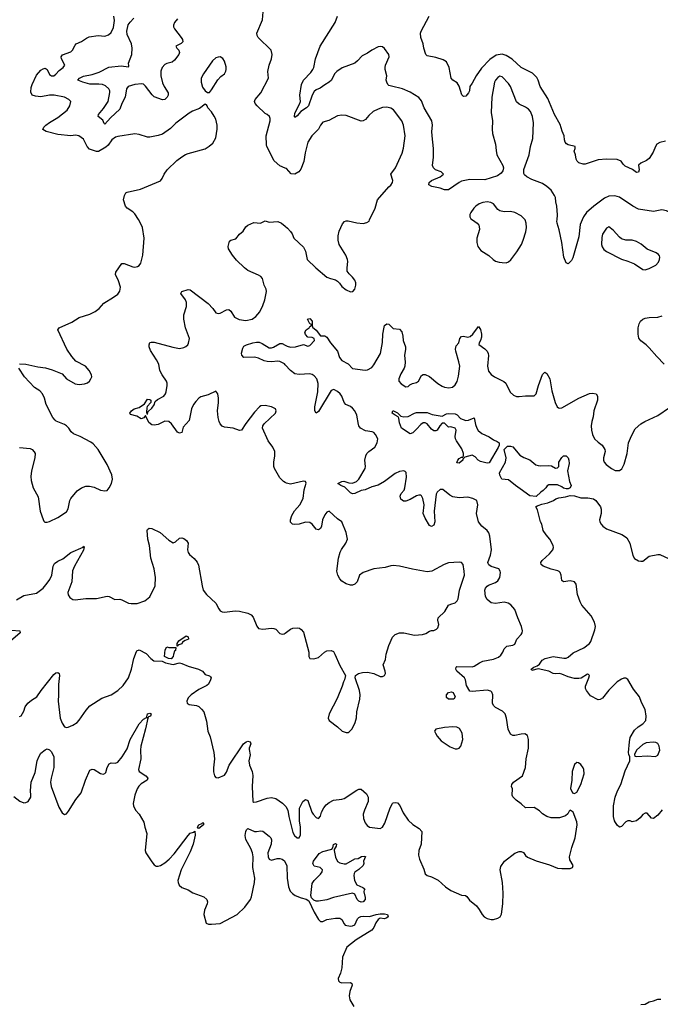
# Model space of a CAD drawing. Header units: inches. Extents: x 2134017 to 2292458, y 756222 to 916513.
# Tile 130 of 256: x 2207512 to 2213513, y 832649 to 841877. Entities that reach past the tile are written whole.
import ezdxf

# ---------------------------------------------------------------- set-up
doc = ezdxf.new("R2010")
doc.units = ezdxf.units.IN
doc.header["$MEASUREMENT"] = 0
for name, color, linetype in [('C2803', 7, 'Continuous'), ('C2804', 7, 'Continuous'), ('C2813', 7, 'Continuous'), ('C2814', 7, 'Continuous')]:
    doc.layers.add(name, color=color, linetype=linetype)

msp = doc.modelspace()

# ---------------------------------------------------------------- linework, layer by layer
at = {"layer": 'C2803', "color": 5}
for points, elevation in [([(2207510, 838650.7), (2207570, 838648.2), (2207682.3, 838622.3), (2207753.9, 838613.9), (2207816.9, 838596.9), (2207910, 838557.3), (2207951, 838510), (2208030, 838465.3), (2208070, 838458.4), (2208117.2, 838462.8), (2208147.2, 838472.8), (2208165.2, 838490), (2208179.3, 838510), (2208186, 838530), (2208183.7, 838550), (2208162.9, 838590), (2208127, 838630), (2208037.2, 838677.2), (2208000, 838720), (2207954.7, 838790), (2207869.4, 838970), (2207881.2, 838990), (2207998.9, 839041.1), (2208070, 839084.9), (2208170, 839118), (2208217.7, 839142.3), (2208257.2, 839170), (2208300.1, 839219.9), (2208390, 839275.5), (2208430, 839305.5), (2208448.3, 839331.7), (2208455.1, 839370), (2208436.9, 839430), (2208407.8, 839490), (2208413, 839510), (2208470, 839592.7), (2208490, 839592.4), (2208570, 839560.5), (2208590, 839557.3), (2208615.9, 839564.1), (2208630, 839574), (2208644.9, 839595.1), (2208664.8, 839670), (2208676.4, 839830), (2208661, 839930), (2208627.9, 840000)], 280), ([(2210000, 837539.7), (2209984, 837550), (2209950, 837584), (2209899.3, 837670), (2209893.2, 837690), (2209892.7, 837730), (2209902.7, 837790), (2209902.7, 837830), (2209884.5, 837870), (2209838.4, 837930), (2209786.6, 838050), (2209789.3, 838070), (2209800.9, 838090), (2209909.2, 838190), (2209914, 838210), (2209908.7, 838230), (2209870, 838249.2), (2209810, 838261.2), (2209770, 838257.2), (2209758, 838250), (2209710, 838197.2), (2209630, 838093.2), (2209590, 838029.2), (2209570, 838026.6), (2209510, 838049.5), (2209430, 838058.4), (2209408.2, 838068.2), (2209389.3, 838090), (2209379.3, 838110), (2209369.5, 838150), (2209365.1, 838210), (2209375.6, 838290), (2209375.6, 838330), (2209369.3, 838369.3), (2209350, 838395.3), (2209277.6, 838362.4), (2209210, 838340.9), (2209190, 838329.3), (2209160.7, 838299.3), (2209139.1, 838270), (2209122, 838230), (2209098.5, 838121.5), (2209042.5, 838057.5), (2209030.4, 838009.6), (2209010, 838001.2), (2208989.4, 838010), (2208935.1, 838090), (2208910, 838111.8), (2208870, 838115.1), (2208810, 838082), (2208770, 838076.8), (2208750, 838081.5), (2208722.3, 838102.3), (2208690, 838168.7), (2208674.2, 838145.8), (2208650, 838136), (2208610, 838161.2), (2208550, 838178), (2208544, 838190), (2208559, 838210), (2208584, 838230), (2208630, 838244), (2208682, 838278), (2208710, 838322), (2208730, 838318.8), (2208738.8, 838310), (2208738.8, 838290), (2208707.1, 838252.9), (2208702, 838238), (2208698.8, 838198.8), (2208702.8, 838182.8), (2208710, 838181), (2208716.2, 838203.8), (2208750, 838237.1), (2208770, 838268.2), (2208781.4, 838298.6), (2208802.3, 838317.7), (2208862, 838350), (2208876.9, 838370), (2208883.6, 838390), (2208892.7, 838450), (2208892.7, 838470), (2208886, 838490), (2208846, 838550), (2208826, 838590), (2208814.5, 838650), (2208794.5, 838690), (2208736.6, 838776.6), (2208724.5, 838810), (2208723.7, 838830), (2208729.5, 838850.5), (2208744.1, 838855.9), (2208770, 838853.4), (2208946.7, 838806.7), (2209010, 838796), (2209050, 838804.2), (2209067.4, 838812.6), (2209085.6, 838830), (2209094.5, 838845.5), (2209102.4, 838890), (2209064.4, 838990), (2209048.3, 839070), (2209049.7, 839110), (2209073.7, 839190), (2209073.9, 839226.1), (2209066, 839250), (2209020.4, 839310), (2209029.7, 839330), (2209090, 839346.9), (2209110, 839344), (2209277.2, 839217.2), (2209322, 839170), (2209350.6, 839130.6), (2209370, 839124), (2209390, 839127.3), (2209450, 839158.8), (2209470, 839161), (2209490, 839144.7), (2209522.8, 839090), (2209566.7, 839066.7), (2209630, 839059.3), (2209690, 839070.6), (2209724.9, 839095.1), (2209760.1, 839139.9), (2209790, 839198.8), (2209808, 839250), (2209822.4, 839330), (2209819.6, 839350), (2209802, 839390), (2209785.1, 839450), (2209770, 839469.4), (2209750, 839481.6), (2209650, 839526), (2209617.2, 839550), (2209543.9, 839623.9), (2209506, 839670), (2209466.6, 839730), (2209466, 839750), (2209478, 839802), (2209490, 839811), (2209537, 839823), (2209570, 839866.8), (2209605.4, 839894.6), (2209630, 839936), (2209650, 839950.8), (2209704.8, 839975.2), (2209768.9, 839971.1), (2209810, 839991), (2209850, 839978), (2209930, 839986), (2209964.7, 839970), (2210000, 839940.4)], 260), ([(2210000, 838642.2), (2209991.5, 838651.5), (2209950, 838674), (2209930, 838677), (2209870, 838671.1), (2209830, 838674), (2209800.8, 838680.8), (2209750, 838704.7), (2209710, 838715.6), (2209610, 838711.8), (2209591.5, 838731.5), (2209590, 838751), (2209600.6, 838799.4), (2209610, 838816.9), (2209635.6, 838830), (2209694.5, 838850), (2209730, 838855.4), (2209753.5, 838853.5), (2209783.3, 838843.3), (2209850, 838802.8), (2209870, 838802), (2209890, 838807.7), (2209950, 838842), (2209970, 838842.6), (2210000, 838827.4)], 240), ([(2207510, 837867.7), (2207610, 837859.1), (2207630, 837847.3), (2207648.3, 837828.3), (2207655.5, 837810), (2207654.9, 837770), (2207623.7, 837650), (2207616.7, 837596.7), (2207618, 837558), (2207638.4, 837490), (2207686.2, 837406.2), (2207704.9, 837270), (2207730, 837191.3), (2207736.8, 837176.8), (2207747.9, 837167.9), (2207770, 837167.3), (2207790, 837173), (2207869.7, 837210.3), (2207950, 837265.5), (2207966.3, 837293.7), (2207982, 837370), (2207991.9, 837390), (2208050, 837460.2), (2208090, 837489.2), (2208130, 837504), (2208165.4, 837505.4), (2208210, 837494.6), (2208270, 837466.3), (2208310, 837461.3), (2208330, 837466), (2208351.1, 837488.9), (2208371.5, 837530), (2208380.5, 837570), (2208375.1, 837610), (2208329.6, 837709.6), (2208247, 837850), (2208201.1, 837901.1), (2208178.2, 837918.2), (2208079.3, 837970), (2208015.2, 837995.2), (2207995.2, 838015.2), (2207971.8, 838050), (2207949.4, 838070), (2207930, 838083.6), (2207854.3, 838114.3), (2207843.5, 838123.5), (2207823.6, 838150), (2207758.9, 838270), (2207743.6, 838330), (2207725.6, 838370), (2207698.8, 838398.8), (2207650, 838429.5), (2207558, 838530), (2207502.9, 838610)], 280), ([(2207481.2, 836438.8), (2207550, 836481.7), (2207670, 836501.7), (2207730, 836550.2), (2207770, 836594.9), (2207793.2, 836630), (2207813.5, 836670), (2207825.1, 836754.9), (2207838.3, 836781.7), (2207870, 836803.8), (2207915.4, 836824.6), (2207990, 836884), (2208105.2, 836934.8), (2208110, 836942), (2208116, 836936), (2208110, 836904), (2208025, 836755), (2208007.4, 836712.6), (2208000.3, 836610), (2207963.6, 836510), (2207965.5, 836485.5), (2207980.9, 836460.9), (2208010, 836441.6), (2208030, 836439.5), (2208130, 836452.4), (2208230, 836453.4), (2208330, 836474), (2208350, 836470.7), (2208404.4, 836444.4), (2208450, 836445.5), (2208470, 836440.5), (2208530, 836408.5), (2208555.3, 836404.7), (2208613.1, 836406.9), (2208684, 836430), (2208730, 836467.3), (2208780.7, 836570), (2208782.6, 836650), (2208772.6, 836730), (2208738.8, 836830), (2208727.3, 836950), (2208713.1, 837010), (2208706.3, 837090), (2208710, 837098.8), (2208724, 837110), (2208750, 837108.7), (2208828, 837070), (2208910, 836999.1), (2208950, 836974), (2208970, 836984.9), (2209010, 837019.3), (2209030, 837020.4), (2209050, 837014.9), (2209075.2, 836995.2), (2209088.4, 836970), (2209084, 836910), (2209090, 836882), (2209103.5, 836863.5), (2209147.1, 836827.1), (2209173.2, 836793.2), (2209186, 836766), (2209219.7, 836570), (2209231.5, 836530), (2209262.6, 836490), (2209350.2, 836410.2), (2209375.8, 836355.8), (2209390, 836336.3), (2209407.4, 836327.4), (2209430, 836324.9), (2209530, 836336.5), (2209570, 836334.9), (2209650, 836315.8), (2209679.1, 836299.1), (2209697.6, 836277.6), (2209733.7, 836193.7), (2209750, 836171.3), (2209790, 836164), (2209870, 836174.8), (2209890.9, 836170.9), (2209910, 836164.7), (2209950, 836124.7), (2209970, 836118), (2209990, 836121), (2210000, 836128.5)], 260), ([(2207434.6, 836154.6), (2207512, 836150), (2207516, 836130), (2207426.5, 836053.5)], 240), ([(2207510, 835346), (2207526, 835354), (2207550, 835396), (2207563.6, 835436.4), (2207587.1, 835472.9), (2207620.9, 835499.1), (2207672.8, 835530), (2207712.6, 835590), (2207830, 835739.1), (2207850, 835756.3), (2207870, 835759.1), (2207882.8, 835750), (2207886, 835730), (2207873.7, 835646.3), (2207875.9, 835550), (2207871.9, 835490), (2207890, 835330.8), (2207910, 835282.8), (2207930, 835250.7), (2207950, 835243), (2207965.2, 835245.2), (2208010, 835263.8), (2208049.7, 835290.3), (2208070, 835310.6), (2208133.9, 835406.1), (2208170, 835448), (2208282.3, 835517.7), (2208370, 835550.7), (2208429.6, 835590.4), (2208482.4, 835637.6), (2208530.9, 835709.1), (2208558.3, 835790), (2208582, 835890), (2208605.8, 835954.2), (2208610, 835961), (2208630, 835970.6), (2208696.2, 835936.2), (2208739.3, 835890), (2208768.5, 835868.5), (2208845.1, 835865.1), (2208878, 835850), (2208950, 835834), (2209010, 835848.5), (2209030, 835843.1), (2209090, 835818.9), (2209186, 835790), (2209222.8, 835770), (2209250, 835741), (2209290, 835726.8), (2209298.8, 835718.8), (2209304, 835710), (2209300.4, 835690), (2209280.4, 835650), (2209263.6, 835636.4), (2209190, 835600.4), (2209117.1, 835550), (2209090, 835520.9), (2209076.4, 835490), (2209082, 835470), (2209098.7, 835458.7), (2209168.8, 835448.8), (2209190, 835440.5), (2209216.3, 835416.3), (2209235.3, 835390), (2209262.3, 835302.3), (2209273.4, 835210), (2209294.7, 835154.7), (2209331.8, 835010), (2209335.8, 834950), (2209326.4, 834866.4), (2209328.1, 834828.1), (2209336, 834790), (2209350, 834776), (2209370, 834771), (2209430, 834796), (2209450, 834824.7), (2209474, 834890), (2209609.7, 835090), (2209634, 835110), (2209650, 835114.6), (2209672.2, 835110), (2209676.4, 835090), (2209662.4, 835050), (2209662.3, 835037.7), (2209671.4, 834988.6), (2209659.5, 834930), (2209663.1, 834890), (2209689, 834830), (2209695.1, 834795.1), (2209690.2, 834690), (2209696, 834550), (2209704.7, 834544.7), (2209730, 834546.7), (2209830, 834581.2), (2209870, 834588.7), (2209910, 834579.3), (2209974.4, 834534.4), (2210000, 834508)], 240), ([(2207457.3, 834597.3), (2207513.8, 834553.8), (2207550, 834538), (2207570, 834540.5), (2207590, 834550.7), (2207614.5, 834590), (2207617, 834610), (2207611.5, 834650), (2207620.4, 834730), (2207657, 834823), (2207675.8, 834930), (2207689.7, 834970), (2207710, 835004), (2207750, 835034.8), (2207770, 835042.8), (2207790, 835033.4), (2207810, 835015.5), (2207830.2, 834970), (2207830.2, 834870), (2207806.3, 834770), (2207801.5, 834730), (2207806.9, 834690), (2207877.4, 834497.4), (2207910, 834442.8), (2207930, 834426.8), (2207950, 834434.8), (2207970, 834460.7), (2208038.7, 834570), (2208088.2, 834631.8), (2208129.6, 834750), (2208170, 834842.8), (2208190, 834853), (2208210, 834850.4), (2208270, 834813.4), (2208295.1, 834804.9), (2208310, 834811), (2208317.6, 834822.4), (2208332, 834870), (2208350, 834902.8), (2208370, 834912.7), (2208410, 834910.4), (2208430, 834917.6), (2208473, 834967), (2208517.2, 835042.8), (2208546.4, 835130), (2208630, 835276.4), (2208670, 835322), (2208698, 835338), (2208706, 835334), (2208702, 835342), (2208710, 835370.6), (2208730, 835376.3), (2208744.7, 835370), (2208736, 835350), (2208718, 835342), (2208710.5, 835329.5), (2208691.7, 835230), (2208648, 835070), (2208644.4, 835030), (2208646.9, 834950), (2208626, 834850), (2208630.5, 834830), (2208693.4, 834790), (2208712.5, 834767.5), (2208707.3, 834750), (2208650, 834714.7), (2208627.2, 834692.8), (2208613.4, 834670), (2208590.4, 834610.4), (2208574.8, 834530), (2208578.8, 834510), (2208597.3, 834470), (2208630.7, 834430), (2208675.8, 834355.8), (2208684.2, 834310), (2208702.3, 834250), (2208688.4, 834090), (2208692.7, 834070), (2208750, 833983.8), (2208770, 833957.1), (2208790, 833944.2), (2208810, 833943.6), (2208830, 833950.3), (2208870, 833974.2), (2208912.1, 834007.9), (2208959.7, 834060.3), (2209090, 834232), (2209110, 834251.7), (2209138.3, 834261.7), (2209151, 834271), (2209154.4, 834234.4), (2209135.2, 834150), (2209110, 834079.6), (2209022.9, 833910), (2208994, 833810), (2208995.9, 833790), (2209005.6, 833765.6), (2209030, 833742.8), (2209090, 833721.1), (2209133.6, 833693.6), (2209235.2, 833655.3), (2209264.4, 833630), (2209270.3, 833610.3), (2209268.7, 833590), (2209242, 833530), (2209237.3, 833490), (2209258, 833410), (2209280.8, 833400.8), (2209310, 833399.1), (2209390, 833407.9), (2209550, 833490.6), (2209620.3, 833559.6), (2209673.1, 833630), (2209683, 833657), (2209709.9, 833790), (2209713.7, 833830), (2209695.3, 833930), (2209697.5, 834030), (2209691.7, 834070), (2209678, 834110), (2209630, 834194), (2209623.9, 834230), (2209629.8, 834270.2), (2209635.2, 834284.8), (2209650, 834295.3), (2209710, 834270.2), (2209730, 834267.7), (2209770, 834276.5), (2209790, 834272.9), (2209850, 834225.5), (2209863.8, 834210), (2209871.8, 834190), (2209868.4, 834150), (2209836.9, 834070), (2209839.6, 834030), (2209850, 834010.4), (2209870, 833998.7), (2209925, 834015), (2209950, 834016.9), (2209970.8, 834010.8), (2209993.3, 833993.3), (2210000, 833979.2)], 220)]:
    msp.add_lwpolyline(points, dxfattribs=dict(at, elevation=elevation))
for points, elevation in [([(2208986, 836006), (2208988, 836030), (2209003.1, 836056.9), (2209070, 836102), (2209090, 836094), (2209092, 836070), (2209061, 836059), (2209038, 836042), (2209030, 836029), (2209002, 836018), (2208991.1, 836008.9), (2208990, 836006)], 240), ([(2208910, 835992), (2208974, 835994), (2208970, 835966), (2208962, 835958), (2208951, 835929), (2208950.8, 835910), (2208930, 835886), (2208906, 835890), (2208869, 835909), (2208874, 835970), (2208890, 835998)], 240), ([(2209190, 834297.2), (2209180.2, 834300.2), (2209177.2, 834310), (2209189.6, 834330), (2209217.5, 834342.5), (2209224, 834350), (2209238, 834350), (2209233.7, 834346.3), (2209232.4, 834330)], 220)]:
    msp.add_lwpolyline(points, close=True, dxfattribs=dict(at, elevation=elevation))
at = {"layer": 'C2804', "color": 5}
for points, elevation in [([(2210000, 840486.7), (2209947.6, 840507.6), (2209895.5, 840555.5), (2209825.4, 840690), (2209822.6, 840702.6), (2209821.1, 840790), (2209859.3, 840930), (2209859.3, 840950), (2209853.2, 840970), (2209830, 840989), (2209810, 840997.2), (2209735.6, 841070), (2209717.6, 841090), (2209711.8, 841110), (2209718.4, 841130), (2209770, 841190.7), (2209842.7, 841330), (2209837, 841390), (2209849.6, 841450), (2209869.4, 841510), (2209876, 841550), (2209868.7, 841590), (2209746, 841710), (2209735.1, 841730), (2209732.3, 841750), (2209785.6, 841874.4), (2209792.6, 841950)], 260), ([(2208627.9, 840000), (2208625.4, 840005.4), (2208590, 840057), (2208570, 840077.6), (2208518, 840110), (2208503.7, 840130), (2208485.2, 840190), (2208492.3, 840230), (2208506.6, 840253.4), (2208519.6, 840260.4), (2208642, 840290), (2208830, 840368), (2208846.6, 840390), (2208863.7, 840430), (2208894.5, 840470), (2208984, 840556), (2209030, 840592.2), (2209065.7, 840614.3), (2209090, 840623.7), (2209250, 840667.7), (2209287.6, 840692.4), (2209320.9, 840719.1), (2209349.2, 840770), (2209360.7, 840850), (2209360.5, 840890), (2209350, 840944), (2209334.2, 840974.2), (2209310, 841013.2), (2209274, 841050), (2209268.7, 841070), (2209260.4, 841080.4), (2209250, 841084), (2209196.7, 841043.3), (2209130, 841019.7), (2209100.2, 841000.2), (2208973.5, 840906.5), (2208923.7, 840856.3), (2208850, 840803.9), (2208810, 840791), (2208730, 840775.8), (2208710, 840776.3), (2208630, 840800.5), (2208590, 840806.6), (2208430, 840781), (2208410, 840775.1), (2208375.3, 840750), (2208339.3, 840700.7), (2208318.4, 840681.6), (2208250, 840642.3), (2208230, 840640.8), (2208164.3, 840664.3), (2208142.3, 840690), (2208110, 840757.2), (2208067, 840787), (2208033.3, 840793.3), (2207990.4, 840789.6), (2207870, 840799.8), (2207759, 840830), (2207728.4, 840848.4), (2207737.6, 840870), (2207757.6, 840890), (2207790, 840914.6), (2207870, 840958.9), (2207956.2, 841030), (2207982, 841070), (2207989.3, 841110), (2207973.2, 841130), (2207930, 841149.6), (2207834, 841170), (2207789.5, 841170.5), (2207710, 841153.5), (2207658.9, 841158.9), (2207630, 841169.8), (2207617.4, 841197.4), (2207618.4, 841241.6), (2207627.3, 841270), (2207670, 841356.9), (2207710, 841402.6), (2207730, 841417), (2207750, 841421.6), (2207768.8, 841408.8), (2207790, 841363.8), (2207810, 841350.3), (2207830, 841351.7), (2207850, 841364.9), (2207880.3, 841399.7), (2207919.6, 841430), (2207933.7, 841450), (2207903.9, 841510), (2207899.8, 841530), (2207911.8, 841548.2), (2207990, 841576.1), (2208004.8, 841590), (2208030, 841638), (2208042, 841650), (2208090, 841672.2), (2208136, 841704), (2208163.7, 841716.3), (2208247.4, 841727.4), (2208310, 841723.8), (2208344.9, 841735.1), (2208370, 841757.3), (2208390, 841804.7), (2208398.3, 841870), (2208392.8, 841910)], 280), ([(2208990, 841884.7), (2208962.6, 841850), (2208953, 841827), (2208952.9, 841810), (2208961.3, 841790), (2209024.2, 841710), (2209036.5, 841690), (2209040.3, 841670), (2209024.8, 841655.2), (2208975.5, 841630), (2208982.4, 841610), (2209001.1, 841590), (2209008.9, 841570), (2209000.9, 841550), (2208962.5, 841497.5), (2208939.9, 841480.1), (2208890, 841467.3), (2208870, 841456.8), (2208847.6, 841430), (2208834, 841394), (2208834.3, 841350), (2208850, 841284.9), (2208864.2, 841250), (2208902.7, 841190), (2208903.6, 841170), (2208894.6, 841150), (2208870, 841129.7), (2208850, 841125.4), (2208772.6, 841152.6), (2208751.7, 841171.7), (2208690, 841252.9), (2208670, 841273.3), (2208656.9, 841276.9), (2208590, 841268.9), (2208528.9, 841251.1), (2208511.4, 841228.6), (2208499, 841150), (2208467.6, 841090), (2208450, 841038.7), (2208363.4, 840956.6), (2208310, 840897), (2208302.8, 840902.8), (2208290, 840935.1), (2208247, 840970), (2208251.2, 840990), (2208296.5, 841043.5), (2208340.2, 841110), (2208354.6, 841194.6), (2208355.1, 841210), (2208347.3, 841230), (2208316.2, 841256.2), (2208288.4, 841268.4), (2208253.6, 841273.6), (2208170, 841273), (2208104, 841290), (2208057.2, 841310), (2208072.7, 841330), (2208110, 841348.7), (2208190, 841362.7), (2208256.3, 841383.7), (2208347, 841433), (2208463.4, 841443.4), (2208530, 841434), (2208535.3, 841444.7), (2208532.3, 841470), (2208562.8, 841550), (2208565.8, 841610), (2208558, 841650), (2208517.7, 841737.7), (2208514.3, 841770), (2208529.2, 841830), (2208546, 841854), (2208581.8, 841890)], 260)]:
    msp.add_lwpolyline(points, dxfattribs=dict(at, elevation=elevation))
at = {"layer": 'C2804', "color": 5, "elevation": 280}
msp.add_lwpolyline([(2209390, 841527.6), (2209370, 841526), (2209350, 841518), (2209316.4, 841490), (2209232.4, 841370), (2209212.7, 841330), (2209210.4, 841290), (2209224.4, 841244.4), (2209250, 841210.7), (2209270, 841196), (2209290, 841196), (2209310, 841218.8), (2209367.1, 841312.9), (2209395.6, 841344.4), (2209429.3, 841370), (2209443.9, 841396.1), (2209447.3, 841410), (2209444.8, 841435.2), (2209429.8, 841489.8), (2209413.6, 841513.6)], close=True, dxfattribs=at)
at = {"layer": 'C2813', "color": 5}
for points, elevation in [([(2210000, 839940.4), (2210022, 839922), (2210050, 839892), (2210064.7, 839870), (2210081, 839830), (2210170, 839746), (2210188.3, 839708.3), (2210204.7, 839630), (2210287.3, 839550), (2210390, 839464), (2210422, 839450), (2210470, 839438.8), (2210487.9, 839427.9), (2210508, 839408), (2210530, 839376), (2210570, 839344), (2210610, 839327.7), (2210633.2, 839330), (2210650, 839351.3), (2210659.6, 839390), (2210659.6, 839410), (2210650, 839437.2), (2210630, 839465.2), (2210596.6, 839496.6), (2210580.7, 839520.7), (2210578.4, 839550), (2210586, 839610), (2210582.4, 839630), (2210566, 839670), (2210505.1, 839770), (2210494, 839810), (2210494.5, 839850), (2210505.8, 839894.2), (2210535.1, 839964.9), (2210555.5, 839984.5), (2210570, 839991), (2210589.1, 839990.9), (2210670, 839973.4), (2210730, 839967.7), (2210764.1, 839975.9), (2210784, 839990), (2210788.7, 840000)], 260), ([(2211754.2, 840000), (2211798.8, 839970), (2211814, 839950), (2211817.5, 839937.5), (2211820.5, 839910), (2211793.4, 839830), (2211793.4, 839790), (2211804, 839750), (2211832.5, 839712.5), (2211907.9, 839667.9), (2211946, 839630), (2211970, 839614), (2212003.4, 839603.4), (2212030, 839600.7), (2212070, 839598.8), (2212090, 839606.8), (2212113.4, 839626.6), (2212170, 839702.8), (2212211.2, 839768.8), (2212227.8, 839810), (2212252.4, 839890), (2212259.8, 839930), (2212257.7, 839970), (2212246.1, 840000)], 260), ([(2212780.8, 840000), (2212763.7, 839956.3), (2212750, 839842), (2212693.7, 839646.3), (2212679.8, 839620.2), (2212649.1, 839589.1), (2212630, 839598), (2212609.6, 839650), (2212589.7, 839790), (2212566.7, 839906.7), (2212546.6, 839970), (2212544, 839990), (2212545.2, 840000)], 240), ([(2213549.4, 838650), (2213479.8, 838719.8), (2213410, 838802), (2213380.9, 838830), (2213330, 838867), (2213312.5, 838892.5), (2213304.4, 838930), (2213304.4, 838990), (2213313.9, 839026.1), (2213327.3, 839050), (2213349.3, 839070), (2213370, 839080.4), (2213410, 839086.7), (2213490, 839088.4), (2213530, 839100.7)], 240), ([(2210000, 838827.4), (2210018.2, 838818.2), (2210050, 838809.3), (2210094, 838810), (2210170, 838832.7), (2210210, 838818), (2210230, 838822.4), (2210272.7, 838870), (2210269, 838889), (2210250, 838899), (2210210, 838902), (2210190, 838928), (2210184, 838950), (2210195.3, 838970), (2210222, 838990), (2210230, 839002), (2210246, 839010), (2210242, 839022), (2210230, 839026), (2210208, 839070), (2210230, 839076.3), (2210252, 839050), (2210250.7, 839010.7), (2210255.3, 838995.3), (2210290, 838966), (2210330, 838914.8), (2210370, 838914.4), (2210390, 838901.6), (2210422.3, 838850), (2210487.9, 838770), (2210508.7, 838710), (2210530, 838681.6), (2210590, 838652.2), (2210630, 838608.7), (2210747.1, 838592.9), (2210770, 838595.6), (2210810, 838618.3), (2210830, 838640.9), (2210892.4, 838750), (2210911.1, 838851.1), (2210915.1, 838930), (2210925.6, 838994.4), (2210930, 839011), (2210950, 839026.8), (2210970, 839022.8), (2211010, 838983), (2211070, 838977.3), (2211090, 838951), (2211102.4, 838910), (2211105.5, 838870), (2211124.4, 838810), (2211126, 838790), (2211116.3, 838730), (2211124, 838670), (2211120.7, 838630), (2211114, 838610), (2211083.4, 838556.6), (2211064, 838510), (2211064.9, 838490), (2211085.1, 838465.1), (2211130, 838436), (2211150, 838438), (2211166.3, 838453.7), (2211190, 838466.8), (2211230, 838476), (2211248.7, 838490), (2211277.2, 838542.8), (2211290, 838551), (2211309.1, 838550.9), (2211350, 838534), (2211430, 838468), (2211470, 838441.6), (2211490, 838432.7), (2211533.4, 838426.6), (2211565.8, 838434.2), (2211590, 838454), (2211610, 838486), (2211623.3, 838536.7), (2211634, 838630), (2211626.9, 838670), (2211597.3, 838770), (2211594, 838790), (2211601, 838819), (2211626.6, 838850), (2211636.2, 838890), (2211650, 838907.7), (2211670, 838912.2), (2211710, 838903.1), (2211731.9, 838908.1), (2211755.6, 838930), (2211810, 839001), (2211830, 838972), (2211839.3, 838930), (2211837.3, 838902.7), (2211827.7, 838870), (2211814.8, 838850), (2211811.6, 838831.6), (2211870, 838793.4), (2211890.2, 838770.2), (2211900.4, 838750), (2211903.7, 838730), (2211893.4, 838630), (2211903.4, 838583.4), (2211930, 838550.5), (2211959.1, 838530), (2212046.5, 838486.5), (2212066, 838470), (2212106.1, 838386.1), (2212136.5, 838356.5), (2212166, 838346), (2212190, 838344.2), (2212250, 838350.3), (2212330, 838350.5), (2212350, 838370.8), (2212371.1, 838450), (2212410, 838552), (2212430, 838574.8), (2212450, 838561), (2212478.4, 838510), (2212498.3, 838398.3), (2212527.3, 838290), (2212547.5, 838247.5), (2212559.8, 838239.8), (2212570, 838236), (2212590, 838238.8), (2212750, 838330.5), (2212850, 838374.9), (2212876.7, 838376.7), (2212910.8, 838370), (2212924, 838350), (2212925.5, 838310), (2212890.6, 838210), (2212885.2, 838154.8), (2212870.7, 838110), (2212864, 838070), (2212867.7, 838030), (2212879.1, 837990), (2212897.3, 837950), (2212930, 837916.3), (2212968.8, 837888.8), (2212993, 837850), (2212995.5, 837830), (2212979.3, 837770), (2212980.5, 837750), (2212988.6, 837728.6), (2213007.1, 837707.1), (2213056, 837670), (2213090, 837653.4), (2213130, 837650.7), (2213152.7, 837667.3), (2213175.6, 837710), (2213203.6, 837810), (2213215.1, 837910), (2213242.5, 837977.5), (2213278, 838042), (2213330, 838090.7), (2213367.8, 838112.2), (2213490, 838167.3), (2213598, 838242)], 240), ([(2210000, 834508), (2210003.9, 834503.9), (2210022.4, 834470), (2210032.4, 834410), (2210070, 834258.8), (2210085.7, 834230), (2210110, 834208.7), (2210130.9, 834209.1), (2210143.8, 834236.2), (2210142.8, 834310), (2210132.3, 834370), (2210132.3, 834487.8), (2210165.1, 834550), (2210190, 834567.3), (2210210, 834558), (2210248.9, 834450), (2210261.1, 834430), (2210290, 834398.4), (2210310, 834390.6), (2210328.1, 834411.9), (2210339.8, 834450), (2210359.8, 834490), (2210382.6, 834517.4), (2210410, 834540.7), (2210450, 834561.1), (2210528.8, 834571.2), (2210550, 834579), (2210670, 834655.6), (2210690, 834665.3), (2210710, 834666), (2210761.8, 834621.8), (2210777.7, 834590), (2210776.9, 834550), (2210740.8, 834470), (2210730.3, 834430), (2210733.4, 834390), (2210746.7, 834350), (2210766, 834326), (2210790, 834310.3), (2210890, 834298), (2210911.3, 834308.7), (2210933, 834347), (2210983.7, 834490), (2211005.2, 834530), (2211010, 834536), (2211030, 834542), (2211050, 834538), (2211073.2, 834513.2), (2211104.9, 834444.9), (2211150, 834376), (2211193.2, 834333.2), (2211255.3, 834295.3), (2211278, 834270), (2211273, 834150), (2211250.7, 834090.7), (2211248.1, 834048.1), (2211255.5, 834010), (2211296.7, 833916.7), (2211310.7, 833870.7), (2211330, 833856), (2211370, 833842.8), (2211431.7, 833811.7), (2211502, 833750), (2211550, 833716.4), (2211650, 833673), (2211688, 833668), (2211700.5, 833660.5), (2211724.4, 833624.4), (2211790, 833570.8), (2211817.3, 833537.3), (2211844.9, 833490), (2211864, 833470), (2211890, 833454.9), (2211930, 833444.9), (2211950, 833444.4), (2211990, 833455.5), (2212012.3, 833470), (2212024.8, 833495.2), (2212038.4, 833590), (2212040.7, 833690), (2212034, 833790), (2212012.1, 833907.9), (2212018, 833942), (2212053.2, 833990), (2212150, 834066.8), (2212190, 834082.8), (2212210, 834082.8), (2212230, 834071), (2212250, 834042.8), (2212270, 834027.7), (2212350, 833994.9), (2212476.2, 833956.2), (2212550, 833925.5), (2212590, 833920.7), (2212650, 833921), (2212670, 833922.8), (2212689.1, 833930.9), (2212697.2, 833950), (2212664.7, 834004.7), (2212661.6, 834030), (2212682.7, 834117.3), (2212716.4, 834210), (2212735.1, 834330), (2212730, 834358), (2212698, 834450), (2212670, 834468), (2212659.6, 834460.4), (2212645.4, 834434.6), (2212625.4, 834414.6), (2212570, 834395.3), (2212490, 834395.3), (2212450, 834408.7), (2212410, 834435.3), (2212382, 834462), (2212332.5, 834492.5), (2212249.5, 834489.5), (2212209.4, 834529.4), (2212162.5, 834562.5), (2212132.9, 834592.9), (2212124, 834610), (2212128.7, 834670), (2212119, 834690), (2212122.7, 834710), (2212137.2, 834730), (2212222.7, 834790), (2212251.6, 834870), (2212255.1, 834950), (2212277.4, 835050), (2212279.7, 835130), (2212270, 835168.7), (2212243.7, 835183.7), (2212210, 835182), (2212149.5, 835169.5), (2212130, 835169.5), (2212110, 835181.2), (2212088.3, 835228.3), (2212073.3, 835330), (2212060.4, 835370), (2212035, 835395), (2211970, 835429.7), (2211949.7, 835450), (2211941.7, 835470), (2211942.6, 835550), (2211935.3, 835575.3), (2211924.6, 835584.6), (2211890, 835593.5), (2211750, 835580.5), (2211730, 835584), (2211698.3, 835638.3), (2211687.6, 835690), (2211677.6, 835710), (2211607.8, 835770), (2211598.4, 835790), (2211599, 835810), (2211606.3, 835813.7), (2211750, 835811.5), (2211770, 835817.4), (2211819.5, 835850), (2211850, 835864.2), (2211950, 835884.2), (2211997.4, 835902.6), (2212019.7, 835920.3), (2212038, 835950), (2212050, 835981), (2212074.8, 836005.2), (2212130, 836015.5), (2212150, 836024.9), (2212169.8, 836070.2), (2212210, 836114), (2212218, 836130), (2212220.5, 836150), (2212211.2, 836190), (2212176.9, 836270), (2212150, 836349), (2212112.8, 836392.8), (2212087.9, 836407.9), (2212050, 836417), (2211970, 836406), (2211930, 836411.5), (2211890, 836442.9), (2211874.7, 836470), (2211869.8, 836529.8), (2211875.1, 836550), (2211890, 836568.7), (2211903, 836577), (2211970, 836602), (2211990, 836617.1), (2212009.7, 836650), (2212015.3, 836695.3), (2212014, 836710), (2211999.3, 836730), (2211930, 836751.3), (2211906.9, 836766.9), (2211899.7, 836779.7), (2211896.9, 836790), (2211920.9, 836859.1), (2211932.9, 836910), (2211915.8, 837035.8), (2211906.4, 837066.4), (2211891.6, 837090), (2211841.3, 837130), (2211808.7, 837170), (2211791.9, 837248.1), (2211802.9, 837330), (2211793.2, 837370), (2211758, 837390), (2211710, 837402.7), (2211630, 837394.8), (2211570, 837404.2), (2211540.4, 837420.4), (2211475, 837475), (2211450, 837475), (2211422, 837450), (2211413, 837430), (2211395.2, 837270), (2211400.4, 837170), (2211390, 837139), (2211370, 837126), (2211350, 837137.2), (2211310, 837205.1), (2211289.9, 837249.9), (2211300.7, 837330), (2211288.5, 837390), (2211275.8, 837415.8), (2211270, 837420.5), (2211250, 837420.8), (2211230, 837414), (2211170, 837380.6), (2211130, 837366.1), (2211105.7, 837365.7), (2211082, 837382), (2211076, 837410), (2211078.7, 837421.3), (2211084.6, 837435.4), (2211112.5, 837467.5), (2211121.1, 837490), (2211135.6, 837590), (2211131.8, 837631.8), (2211123.2, 837643.2), (2211110, 837649.3), (2211070, 837643), (2211030, 837625.4), (2210930.4, 837550), (2210870, 837515.8), (2210810, 837497.4), (2210748.2, 837471.8), (2210710, 837463.5), (2210650, 837436.8), (2210630, 837433.5), (2210610, 837442), (2210557.3, 837497.3), (2210519.3, 837510), (2210492.7, 837530), (2210529.2, 837550), (2210549, 837551), (2210596.1, 837536.1), (2210630, 837533.4), (2210668.3, 837550), (2210687.7, 837570), (2210746.6, 837670), (2210752.7, 837690), (2210745.2, 837750), (2210755.1, 837790), (2210765.1, 837810), (2210780.9, 837830), (2210839.5, 837870), (2210862, 837910), (2210866.6, 837950), (2210843.7, 837990), (2210827.9, 838007.9), (2210814.7, 838014.7), (2210750, 838024), (2210705.7, 838050), (2210689.9, 838069.9), (2210684.4, 838084.4), (2210670.6, 838170), (2210650, 838212.1), (2210630, 838236.1), (2210610, 838251), (2210565.6, 838270), (2210549.8, 838289.8), (2210530, 838347.3), (2210514, 838370), (2210490, 838391.2), (2210453.6, 838410), (2210430, 838403.1), (2210310, 838205.1), (2210289.3, 838190), (2210276.2, 838210), (2210276.4, 838250), (2210303.9, 838390), (2210307, 838467), (2210296.5, 838510), (2210270, 838539.3), (2210250, 838551.5), (2210230, 838556.8), (2210130, 838552.5), (2210090, 838558.5), (2210050, 838588.3), (2210000, 838642.2)], 240), ([(2210000, 836128.5), (2210050, 836166), (2210070, 836174.8), (2210110, 836178.8), (2210133.2, 836173.2), (2210150, 836162.8), (2210170, 836138), (2210219.3, 835950), (2210218.8, 835910), (2210230.7, 835890.7), (2210267.9, 835887.9), (2210310, 835900.5), (2210366, 835950), (2210390, 835962), (2210430, 835964.9), (2210450, 835954.8), (2210464.9, 835930), (2210510, 835824.7), (2210564.7, 835730), (2210556, 835690), (2210544, 835670), (2210534, 835630), (2210484.7, 835515.3), (2210411, 835370), (2210401, 835330), (2210411.3, 835310), (2210490, 835251), (2210532, 835210), (2210570, 835196), (2210590, 835196), (2210598.6, 835201.4), (2210625.2, 835230), (2210655.1, 835290), (2210665.4, 835334.6), (2210669.7, 835390.3), (2210697, 835510), (2210702, 835550), (2210696, 835590), (2210655.3, 835710), (2210658, 835730), (2210686, 835750), (2210722, 835758), (2210770, 835761), (2210830.6, 835750.6), (2210890, 835722.8), (2210910, 835721), (2210929.1, 835730.9), (2210937.2, 835750), (2210936, 835770), (2210917.2, 835830), (2210938, 835882), (2210943.7, 835930), (2210970, 836012), (2211005.2, 836090), (2211030, 836116), (2211070, 836130.8), (2211089.3, 836130.7), (2211110, 836130.6), (2211210, 836107.3), (2211285.2, 836114.8), (2211315.1, 836124.9), (2211350, 836144.7), (2211370, 836151), (2211390, 836151), (2211415.5, 836164.5), (2211430, 836178), (2211438, 836210), (2211429.4, 836250), (2211432.7, 836270), (2211494, 836330), (2211530, 836390.8), (2211550, 836400.7), (2211590, 836410.8), (2211609.2, 836430), (2211618, 836450), (2211631.6, 836530), (2211678.4, 836670), (2211676.9, 836710), (2211665.2, 836770), (2211650, 836789), (2211630, 836794), (2211530, 836786), (2211488.1, 836771.9), (2211372, 836710), (2211330, 836702.7), (2211190, 836726.6), (2211070, 836755.1), (2211010, 836760.9), (2210990, 836758.4), (2210935.9, 836744.1), (2210830, 836730.9), (2210730, 836695.7), (2210696.5, 836670), (2210671.6, 836610), (2210650, 836588), (2210630, 836576.9), (2210610, 836576.3), (2210570, 836589.7), (2210530, 836613.3), (2210510, 836636.2), (2210492.6, 836670), (2210482.7, 836710), (2210498.7, 836830), (2210514.7, 836885.3), (2210527.3, 836912.7), (2210565.4, 836970), (2210581.3, 837010), (2210571.2, 837071.2), (2210529.2, 837170), (2210490, 837198.4), (2210410, 837269.5), (2210390, 837262.9), (2210370, 837237), (2210349.2, 837190), (2210340.3, 837130), (2210330, 837109.6), (2210310, 837095.6), (2210290, 837101.6), (2210251.3, 837150), (2210230, 837163.5), (2210190, 837167), (2210130, 837149.8), (2210086.1, 837146.1), (2210066, 837150), (2210050, 837169.2), (2210048.5, 837190), (2210061.7, 837230), (2210087.1, 837272.9), (2210135.4, 837330), (2210165.7, 837390), (2210177.7, 837470), (2210194.5, 837534.5), (2210189.2, 837549.2), (2210170, 837552.3), (2210050, 837522.7), (2210010, 837533.2), (2210000, 837539.7)], 260), ([(2213530, 834472), (2213490, 834420.9), (2213450, 834389.2), (2213430, 834394), (2213390, 834439), (2213370, 834439), (2213350, 834428.7), (2213324, 834396), (2213290, 834368.7), (2213250, 834358), (2213230, 834368), (2213210, 834368), (2213190, 834358), (2213150, 834315.3), (2213130, 834308.7), (2213110, 834328.7), (2213084, 834370), (2213073.2, 834410), (2213075.6, 834510), (2213089.8, 834590), (2213110.8, 834649.2), (2213144.2, 834710), (2213183.3, 834836.7), (2213228.7, 834930), (2213228, 834970), (2213218, 834990), (2213215.3, 835010), (2213223.7, 835110), (2213232, 835150), (2213270, 835217.3), (2213306, 835250), (2213350, 835277.1), (2213377.6, 835310), (2213382, 835350), (2213371.9, 835411.9), (2213337.5, 835477.5), (2213319.3, 835530), (2213262.7, 835602.7), (2213210, 835694), (2213190, 835705.2), (2213170, 835705.2), (2213150, 835697.2), (2213110, 835672), (2213030, 835594), (2212970, 835517.7), (2212950, 835504.8), (2212930, 835503.1), (2212859.4, 835539.4), (2212820.4, 835590), (2212813.5, 835610), (2212813.7, 835630), (2212844.5, 835710), (2212849, 835730), (2212840.4, 835740.4), (2212830, 835742.7), (2212773, 835707), (2212750, 835701.7), (2212710, 835702.7), (2212650, 835719.8), (2212590, 835744.8), (2212570, 835749.8), (2212530, 835746.4), (2212510, 835749.7), (2212470, 835769.8), (2212370, 835794), (2212310, 835778), (2212302, 835790), (2212329, 835810), (2212358.9, 835821.1), (2212382.5, 835837.5), (2212406.7, 835873.3), (2212433.2, 835890), (2212510, 835907.6), (2212608.1, 835891.9), (2212630, 835894.6), (2212650, 835903.1), (2212697.8, 835942.2), (2212797.6, 835990), (2212849.4, 836030), (2212862, 836050), (2212900.1, 836159.9), (2212905.6, 836190), (2212896.9, 836230), (2212864.4, 836290), (2212779.3, 836390), (2212760.9, 836420.9), (2212735.7, 836490), (2212725.7, 836585.7), (2212710, 836607.3), (2212670, 836618.9), (2212607.2, 836607.2), (2212590, 836622), (2212583.6, 836670), (2212574.9, 836694.9), (2212565.8, 836705.8), (2212553, 836713), (2212490, 836726.9), (2212415.6, 836755.6), (2212396, 836770), (2212394, 836790), (2212406, 836810), (2212474.8, 836870), (2212505.7, 836910), (2212513, 836930), (2212509.7, 836950), (2212476.8, 837010), (2212443, 837050), (2212417, 837090), (2212402, 837150), (2212389.2, 837170), (2212363.3, 837283.3), (2212347.3, 837312.7), (2212358, 837322), (2212370, 837322.8), (2212402.4, 837337.6), (2212459.3, 837350), (2212511.3, 837370), (2212533, 837387), (2212563.1, 837396.9), (2212625.4, 837405.4), (2212670, 837418.5), (2212710, 837414.9), (2212770, 837394.4), (2212835.2, 837395.2), (2212886.1, 837386.1), (2212910.2, 837370.2), (2212951.5, 837311.5), (2212959.7, 837290), (2212960.2, 837250), (2212944.1, 837190), (2212946.7, 837170), (2212957.6, 837150), (2212975.6, 837130), (2213010, 837105.2), (2213151.5, 837051.5), (2213177.7, 837037.7), (2213199.5, 837019.5), (2213228, 836970), (2213255.2, 836855.2), (2213270, 836828.4), (2213310, 836806.4), (2213330, 836801.6), (2213350, 836803.8), (2213410, 836848.2), (2213490, 836865.5), (2213510, 836864), (2213594.6, 836825.4)], 220), ([(2210000, 833979.2), (2210014, 833950), (2210017.6, 833830), (2210030.1, 833750), (2210044.1, 833710), (2210066.3, 833686.3), (2210093.1, 833670), (2210150, 833646.3), (2210194.7, 833634.7), (2210219.4, 833619.4), (2210270, 833511.3), (2210310, 833443.8), (2210330, 833423.9), (2210350, 833426.7), (2210390, 833444.7), (2210470, 833456.5), (2210510, 833455.5), (2210530, 833444.7), (2210550, 833402), (2210562, 833390), (2210610, 833380.7), (2210630, 833384), (2210650, 833394), (2210676.3, 833450), (2210690, 833463.7), (2210707.5, 833472.5), (2210730, 833475.4), (2210790, 833471.3), (2210850, 833490.3), (2210890, 833496), (2210930, 833497), (2210956, 833490), (2210962, 833470), (2210950, 833460.7), (2210930, 833451.6), (2210890, 833455.8), (2210870, 833444.7), (2210848.5, 833411.5), (2210830.2, 833370), (2210810, 833345), (2210665.1, 833254.9), (2210576.2, 833183.8), (2210536.5, 833090), (2210530.2, 832990), (2210518.5, 832941.5), (2210493.7, 832890), (2210497.6, 832870), (2210510, 832857.6), (2210530, 832851.8), (2210610, 832854), (2210623, 832843), (2210626, 832830), (2210603.5, 832770), (2210597.7, 832730), (2210605.3, 832690), (2210641.3, 832630)], 220), ([(2213330, 832647.3), (2213370, 832650.8), (2213410, 832671), (2213450, 832681), (2213490, 832698), (2213516.9, 832696.9)], 220)]:
    msp.add_lwpolyline(points, dxfattribs=dict(at, elevation=elevation))
for points, elevation in [([(2213030, 839936), (2213010, 839924), (2212972.2, 839867.8), (2212965.8, 839834.2), (2212962, 839770), (2212967.7, 839747.7), (2212984, 839724), (2213010, 839704.9), (2213150, 839633), (2213210, 839614.4), (2213270, 839588), (2213350, 839536.3), (2213370, 839533), (2213410, 839543.7), (2213470, 839575.8), (2213496.6, 839603.4), (2213506, 839630), (2213507.3, 839650), (2213504.8, 839664.8), (2213496.6, 839676.6), (2213473, 839693), (2213390, 839725.7), (2213332.3, 839772.3), (2213290, 839799.2), (2213250, 839811.2), (2213190, 839811.1), (2213150, 839822), (2213130, 839837.4), (2213070, 839902.9)], 260), ([(2211110, 838154.8), (2211150, 838157.3), (2211209.2, 838190), (2211230, 838195.3), (2211330, 838194.9), (2211376.7, 838176.7), (2211470, 838160.7), (2211510, 838182), (2211530, 838187.7), (2211590, 838183.8), (2211610, 838172.4), (2211640.9, 838140.9), (2211690, 838121.6), (2211715.1, 838124.9), (2211770, 838146.8), (2211783.1, 838083.1), (2211793.7, 838050), (2211807.6, 838027.6), (2211840.2, 838000.2), (2211908.3, 837968.3), (2211950, 837939.1), (2211984.5, 837924.5), (2212002, 837910), (2212002.8, 837890), (2211993.4, 837866.6), (2211910, 837724), (2211890, 837719.3), (2211830, 837735.4), (2211806.6, 837750), (2211779.1, 837779.1), (2211750, 837795.3), (2211682.5, 837777.5), (2211663.1, 837756.9), (2211662.4, 837750), (2211630, 837720.7), (2211610, 837725.2), (2211607.9, 837727.9), (2211616.9, 837750), (2211630, 837763.1), (2211650, 837776.4), (2211663.1, 837776.9), (2211669.6, 837790.4), (2211669.7, 837810), (2211654.5, 837854.5), (2211603.1, 837930), (2211594.3, 837950), (2211591.8, 837970), (2211599, 838030), (2211590, 838048), (2211550, 838062), (2211530, 838058), (2211490, 838095.3), (2211470, 838095.3), (2211448.2, 838071.8), (2211422.8, 838030), (2211410, 838023.6), (2211390, 838024.4), (2211370, 838039.5), (2211329.7, 838089.7), (2211310, 838099.5), (2211290, 838099.5), (2211270, 838084.2), (2211230, 838038.4), (2211194.2, 838005.8), (2211170, 837997.2), (2211088.7, 838050), (2211070, 838098), (2211064, 838144), (2211056.4, 838156.4), (2211028, 838170), (2211002, 838190), (2211006, 838210), (2211014, 838210), (2211050, 838191.3), (2211081, 838161)], 220), ([(2212390, 837694.9), (2212470, 837699.5), (2212494.7, 837694.7), (2212530, 837674.8), (2212550, 837676), (2212561.2, 837690), (2212563.6, 837730), (2212590, 837774), (2212606, 837790), (2212630, 837790.4), (2212650.4, 837770), (2212657.1, 837750), (2212658.5, 837718.5), (2212644, 837650), (2212663.8, 837550), (2212679.1, 837510), (2212670, 837489), (2212650, 837479), (2212630, 837479), (2212605.2, 837485.2), (2212590, 837498), (2212550, 837518), (2212470, 837518), (2212451.6, 837508.4), (2212442, 837490), (2212416.9, 837463.1), (2212394, 837450), (2212350, 837409), (2212290, 837414), (2212201.6, 837481.6), (2212156.9, 837510), (2212090, 837564), (2212029.3, 837570), (2212010, 837608), (2212007.3, 837630), (2212062.7, 837730), (2212069.2, 837770), (2212048.7, 837850), (2212081.2, 837878.8), (2212110, 837880.7), (2212130, 837873.4), (2212195.8, 837795.8), (2212233.9, 837773.9), (2212290, 837753.1), (2212346.4, 837706.4), (2212370, 837698)], 220), ([(2211570, 835507.6), (2211530, 835508), (2211510, 835525.2), (2211509.3, 835550.7), (2211529.1, 835570.9), (2211558, 835578), (2211574, 835570), (2211591, 835530), (2211578, 835510)], 240), ([(2211570, 835249.7), (2211490, 835243.6), (2211410, 835228.7), (2211398.8, 835210), (2211406, 835190), (2211422, 835162), (2211459, 835119), (2211543, 835063), (2211590, 835043.1), (2211610, 835042), (2211630, 835050.7), (2211644.5, 835070), (2211663, 835130), (2211655.6, 835190), (2211632.5, 835232.5), (2211606.2, 835246.2)], 260), ([(2213446.3, 835106.3), (2213381.1, 835098.9), (2213350, 835085.2), (2213291.3, 835030), (2213272, 834990), (2213274, 834974), (2213291.6, 834971.6), (2213390, 834978.8), (2213469.3, 834970.7), (2213490, 834982.8), (2213507, 835030), (2213502, 835070), (2213490, 835092.7), (2213470, 835102.7)], 220), ([(2212730, 834914), (2212710, 834895.3), (2212687.3, 834830), (2212682.8, 834750), (2212670.9, 834670.9), (2212690, 834632), (2212710, 834624.7), (2212730, 834638), (2212769.3, 834710), (2212798.4, 834810), (2212795.6, 834850), (2212790, 834864), (2212770, 834896), (2212746.8, 834913.2)], 240), ([(2210550, 833964.4), (2210570, 833965.7), (2210650, 834011.4), (2210683.6, 834016.4), (2210713.2, 834033.2), (2210737.3, 834037.3), (2210750, 834034), (2210733, 833990), (2210734.9, 833970), (2210730.4, 833950), (2210690, 833913.3), (2210651.6, 833888.4), (2210644.4, 833875.6), (2210642.4, 833857.6), (2210648.5, 833808.5), (2210670, 833770.4), (2210724.9, 833744.9), (2210744.7, 833730), (2210738, 833722), (2210735.5, 833704.5), (2210749.2, 833650), (2210748, 833630), (2210730, 833610.9), (2210710, 833607.2), (2210690, 833614.6), (2210672, 833630), (2210650, 833682.7), (2210630, 833689.4), (2210450, 833649.3), (2210390.4, 833629.6), (2210310, 833615.1), (2210290, 833616.3), (2210266.5, 833626.5), (2210246, 833646), (2210239.8, 833670), (2210250, 833780.7), (2210269.8, 833810.3), (2210329.3, 833870), (2210344, 833890), (2210348.7, 833910), (2210328, 833930), (2210270, 833943.7), (2210258.3, 833970), (2210264.2, 833990), (2210318.4, 834061.6), (2210350, 834081.3), (2210435.6, 834104.4), (2210443.7, 834116.3), (2210450, 834146), (2210470, 834157.3), (2210478.8, 834150), (2210477.1, 834130), (2210458.8, 834101.2), (2210457.1, 834090), (2210469.3, 834029.3), (2210487.7, 833987.7), (2210510, 833974.4)], 220)]:
    msp.add_lwpolyline(points, close=True, dxfattribs=dict(at, elevation=elevation))
at = {"layer": 'C2814', "color": 5}
for points, elevation in [([(2212545.2, 840000), (2212551.3, 840048.7), (2212545, 840130), (2212533.5, 840170), (2212530.7, 840210), (2212521.7, 840230), (2212490, 840278), (2212450, 840314), (2212410, 840341.1), (2212310, 840378.4), (2212263.9, 840403.9), (2212242, 840422), (2212235.5, 840435.5), (2212233.6, 840473.6), (2212284.7, 840610), (2212296.3, 840690), (2212317.6, 840762.4), (2212324.1, 840910), (2212314.6, 840970), (2212295.4, 841015.4), (2212277.9, 841037.9), (2212250, 841056.8), (2212190, 841085.7), (2212166.9, 841106.9), (2212109.9, 841250), (2212090, 841278.5), (2212030, 841342.3), (2212010, 841346.2), (2211990, 841336.4), (2211970, 841311.1), (2211960.6, 841290), (2211933.7, 841150), (2211927.7, 841007.7), (2211941.1, 840930), (2211937.6, 840850), (2211941.3, 840810), (2211970.4, 840710), (2211974.9, 840650), (2211983, 840610), (2212038.8, 840510), (2212042.8, 840490), (2212038, 840462), (2212022, 840438), (2211987.5, 840412.5), (2211870, 840375.1), (2211730, 840378), (2211650, 840363.5), (2211627.9, 840352.1), (2211530, 840280.9), (2211490, 840282.9), (2211450, 840298), (2211372.5, 840312.5), (2211346, 840330), (2211346.6, 840350), (2211369, 840370), (2211450, 840403.7), (2211480.9, 840430), (2211460.9, 840450), (2211406.6, 840470), (2211387.7, 840487.7), (2211379.7, 840510), (2211389.7, 840590), (2211388.5, 840670), (2211374.8, 840790), (2211372.9, 840830), (2211378, 840890), (2211372.3, 840930), (2211301.2, 841050), (2211276.6, 841116.6), (2211250, 841146.4), (2211170, 841196.8), (2211098.4, 841230), (2210993.2, 841253.2), (2210970, 841261.6), (2210960.7, 841270), (2210949.6, 841290), (2210946, 841310), (2210949.6, 841350), (2210934.7, 841410), (2210934.7, 841430), (2210938.7, 841450), (2210973, 841530), (2210971.3, 841550), (2210930, 841606.6), (2210910, 841622.7), (2210890, 841626.6), (2210870, 841623.7), (2210809, 841591), (2210770, 841562.9), (2210721.4, 841538.6), (2210677.1, 841490), (2210650.6, 841470), (2210534.1, 841425.9), (2210483.1, 841390), (2210462, 841370), (2210431.1, 841310), (2210410.2, 841290), (2210370, 841267.8), (2210326.1, 841233.9), (2210290, 841218.5), (2210270, 841203.1), (2210252.7, 841170), (2210216.5, 841070), (2210197.6, 841050), (2210144, 841016), (2210110, 840976.3), (2210090, 840960.7), (2210085.6, 840970), (2210090, 841000.5), (2210133.3, 841086.7), (2210140.7, 841110), (2210135.1, 841170), (2210151.3, 841270), (2210170, 841310.4), (2210239.3, 841380.7), (2210258.3, 841410), (2210268.3, 841430), (2210283.1, 841510), (2210326, 841630), (2210466.6, 841850), (2210488.5, 841911.5)], 240), ([(2213561.8, 840738.2), (2213510, 840725.1), (2213480.4, 840710), (2213467.2, 840690), (2213444.8, 840635.2), (2213410, 840577.2), (2213383.4, 840556.6), (2213330, 840532.7), (2213310, 840514), (2213314.6, 840470), (2213310, 840447.8), (2213290, 840445.6), (2213252.9, 840472.9), (2213184.6, 840504.6), (2213163.5, 840523.5), (2213146.6, 840550), (2213110, 840566.3), (2213010.4, 840569.6), (2212930, 840564.5), (2212810, 840524), (2212790, 840524), (2212750, 840536), (2212733.2, 840550), (2212723.7, 840570), (2212717.2, 840610), (2212704.7, 840644.7), (2212715.1, 840670), (2212716, 840690), (2212650, 840703), (2212633.5, 840713.5), (2212621.3, 840730), (2212615.4, 840750), (2212613.2, 840790), (2212593.3, 840833.3), (2212573.9, 840893.9), (2212523.1, 840990), (2212459.4, 841139.4), (2212388.3, 841250), (2212369.8, 841309.8), (2212356.6, 841336.6), (2212317, 841377), (2212210, 841429.6), (2212125.9, 841505.9), (2212070, 841541.8), (2212030, 841552.4), (2211975.5, 841544.5), (2211915.4, 841504.6), (2211838.7, 841421.3), (2211787.4, 841350), (2211750, 841280.9), (2211728.7, 841251.3), (2211724.2, 841210), (2211716, 841190), (2211690, 841161.7), (2211670, 841158), (2211652.2, 841172.2), (2211630, 841253.2), (2211610, 841286), (2211570, 841309.4), (2211552.3, 841330), (2211535.1, 841430), (2211510, 841482), (2211479.5, 841499.5), (2211410, 841522), (2211330, 841537.2), (2211317.2, 841550), (2211297.2, 841610), (2211292.7, 841650), (2211269.5, 841709.5), (2211267, 841750), (2211272, 841770), (2211348, 841910)], 220), ([(2210788.7, 840000), (2210840.7, 840110), (2210864.5, 840190), (2210969.4, 840310), (2210990, 840327.3), (2211002.9, 840350), (2211007.6, 840370), (2210989.6, 840430), (2211031.3, 840490), (2211093.5, 840626.5), (2211106.3, 840673.7), (2211121.5, 840790), (2211107.1, 840890), (2211092.8, 840930), (2211012.3, 841032.3), (2210987.8, 841047.8), (2210950, 841057.7), (2210910, 841052.6), (2210870, 841039.1), (2210823.6, 841016.4), (2210781.2, 840978.8), (2210750, 840941.2), (2210730, 840929.3), (2210710, 840926.6), (2210570, 840979.3), (2210530, 840983.7), (2210490, 840974.5), (2210409, 840931), (2210350, 840915.6), (2210329.2, 840890), (2210310.2, 840849.8), (2210248.7, 840790), (2210210.3, 840730), (2210185.3, 840630), (2210172.8, 840547.2), (2210144.7, 840475.3), (2210127.3, 840450), (2210090, 840428.3), (2210053.6, 840433.6), (2210010, 840482.7), (2210000, 840486.7)], 260), ([(2213829.2, 840000), (2213824.5, 840004.5), (2213798.4, 840018.4), (2213770, 840025.1), (2213690, 840029.7), (2213570, 840086.9), (2213525.8, 840094.2), (2213450, 840078.4), (2213310, 840101.3), (2213255.1, 840130), (2213130, 840212.8), (2213087, 840227), (2213030, 840222.3), (2212990, 840205.3), (2212889.6, 840130.4), (2212822.3, 840070), (2212792.6, 840030), (2212780.8, 840000)], 240), ([(2212246.1, 840000), (2212244.4, 840004.4), (2212210, 840039.8), (2212150, 840068.9), (2212110, 840077.8), (2212050, 840077.7), (2212010, 840085.1), (2211990, 840099.6), (2211949.9, 840149.9), (2211924.5, 840164.5), (2211889.8, 840169.8), (2211850, 840162.9), (2211816.4, 840150), (2211785.7, 840130), (2211764.9, 840110), (2211736.5, 840070), (2211729, 840050), (2211728.9, 840030), (2211739.3, 840010), (2211754.2, 840000)], 260)]:
    msp.add_lwpolyline(points, dxfattribs=dict(at, elevation=elevation))

doc.saveas('drawing.dxf')
